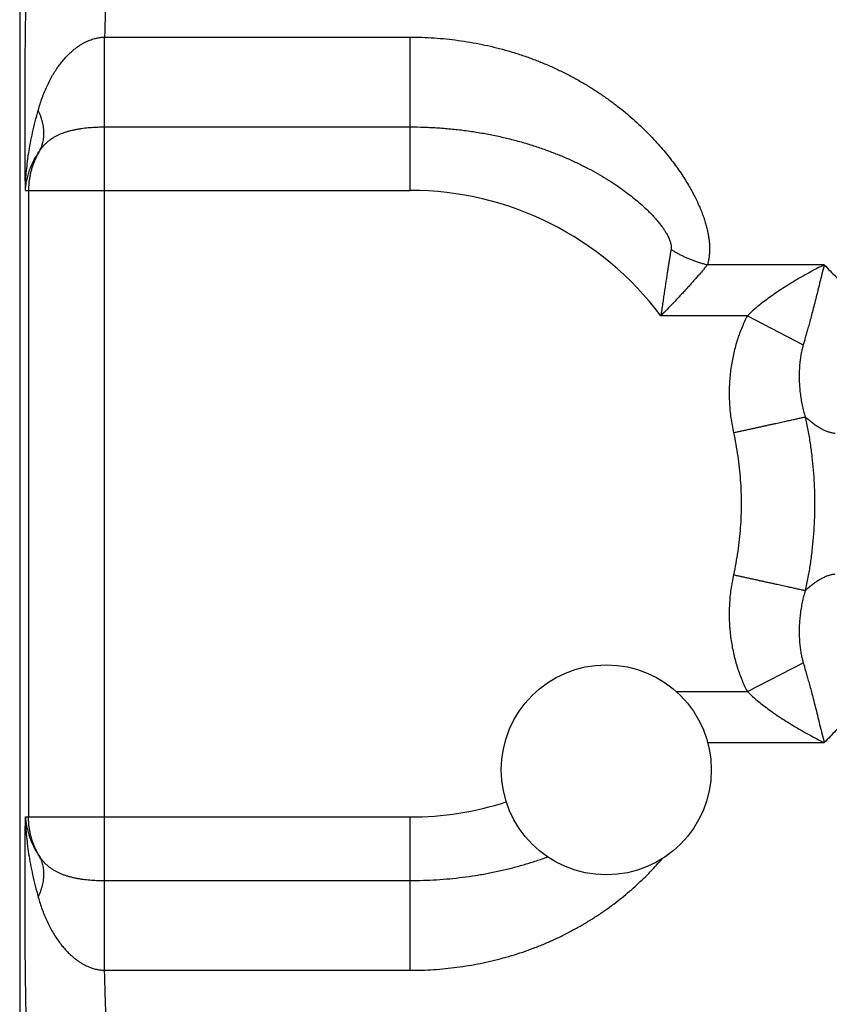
# Model space of a CAD drawing. Header units: inches. Extents: x 0 to 34, y 0 to 22.
# Tile 11 of 111: x 4.955 to 5.366, y 8.532 to 9.032. Entities that reach past the tile are written whole.
import ezdxf

# ---------------------------------------------------------------- set-up
doc = ezdxf.new("R2010")
doc.units = ezdxf.units.IN
doc.header["$LTSCALE"] = 1.87
doc.header["$MEASUREMENT"] = 0
doc.layers.get('0').update_dxf_attribs({"linetype": 'CONTINUOUS'})

msp = doc.modelspace()

# ---------------------------------------------------------------- linework, layer by layer
at = {"color": 7, "linetype": 'CONTINUOUS'}
for p, q in [((4.95531, 9.24856), (4.95531, 5.96592)), ((4.99838, 9.02271), (5.15331, 9.02271)), ((5.15331, 8.94494), (5.15331, 9.02271)), ((4.99833, 8.59486), (4.99833, 8.97717)), ((4.99833, 8.97717), (5.15331, 8.97717)), ((4.95822, 8.94494), (5.15331, 8.94494)), ((4.95978, 8.94494), (4.95978, 8.6271)), ((5.36334, 8.90723), (5.30416, 8.90723)), ((5.32435, 8.88134), (5.28046, 8.88134)), ((5.32435, 8.88134), (5.35268, 8.86666)), ((5.32435, 8.6907), (5.35268, 8.70537)), ((5.28832, 8.6907), (5.32435, 8.6907)), ((5.30424, 8.66481), (5.36334, 8.66481)), ((4.95822, 8.6271), (5.15331, 8.6271)), ((5.15331, 8.54933), (5.15331, 8.6271)), ((4.99833, 8.59486), (5.15331, 8.59486)), ((4.99838, 8.54933), (5.15331, 8.54933))]:
    msp.add_line(p, q, dxfattribs=at)
msp.add_circle((5.25281, 8.65102), 0.05325, dxfattribs=at)
for start, end in [(36.8589, 90), (270, 287.8786)]:
    msp.add_arc((5.15331, 8.78602), 0.15892, start, end, dxfattribs=at)
for points, knots in [([(4.95822, 8.94494), (4.9582, 8.94674), (4.95816, 8.95035), (4.95812, 8.9558), (4.95808, 8.9613), (4.95804, 8.96684), (4.95802, 8.9724), (4.95801, 8.97798), (4.95801, 8.98356), (4.95801, 8.98914), (4.95802, 8.99471), (4.95805, 9.00027), (4.95808, 9.00581), (4.95812, 9.01132), (4.95816, 9.01679), (4.95822, 9.02222), (4.95829, 9.02759), (4.95836, 9.03291), (4.95844, 9.03817), (4.95853, 9.04335), (4.95863, 9.04845), (4.95874, 9.05347), (4.95886, 9.05839), (4.95898, 9.06322), (4.95911, 9.06794), (4.95925, 9.07255), (4.95939, 9.07704), (4.95954, 9.08141), (4.9597, 9.08565), (4.95987, 9.08975), (4.96004, 9.09372), (4.96022, 9.09753), (4.9604, 9.1012), (4.96059, 9.10472), (4.96078, 9.10807), (4.96098, 9.11126), (4.96119, 9.11428), (4.9614, 9.11712), (4.96161, 9.11979), (4.96183, 9.12228), (4.96205, 9.12458), (4.96227, 9.1267), (4.9625, 9.12863), (4.96273, 9.13037), (4.96297, 9.13192), (4.9632, 9.13327), (4.96344, 9.13442), (4.96367, 9.13537), (4.96391, 9.13612), (4.96414, 9.13668), (4.96433, 9.13697), (4.96442, 9.13707)], [0, 0, 0, 0, 0.028035, 0.056371, 0.084954, 0.113729, 0.142638, 0.171622, 0.200626, 0.229617, 0.258569, 0.287455, 0.316236, 0.344865, 0.3733, 0.401503, 0.42944, 0.457077, 0.484378, 0.511308, 0.537831, 0.56391, 0.589509, 0.614591, 0.639125, 0.663084, 0.686441, 0.709162, 0.731212, 0.752556, 0.773166, 0.793024, 0.812109, 0.830395, 0.84785, 0.864449, 0.880169, 0.894992, 0.908904, 0.921885, 0.933921, 0.944995, 0.955094, 0.964205, 0.972321, 0.979435, 0.985538, 0.990627, 0.994712, 0.997815, 1, 1, 1, 1]), ([(5.00439, 9.09711), (5.00428, 9.09703), (5.00408, 9.09679), (5.00383, 9.09633), (5.00357, 9.09569), (5.00332, 9.09489), (5.00307, 9.09391), (5.00281, 9.09277), (5.00257, 9.09146), (5.00232, 9.08998), (5.00208, 9.08834), (5.00184, 9.08654), (5.0016, 9.08459), (5.00137, 9.08247), (5.00115, 9.08021), (5.00092, 9.07779), (5.00071, 9.07523), (5.0005, 9.07254), (5.0003, 9.0697), (5.0001, 9.06673), (4.99992, 9.06364), (4.99973, 9.06042), (4.99956, 9.05708), (4.99939, 9.05363), (4.99924, 9.05008), (4.99909, 9.04643), (4.99895, 9.04268), (4.99881, 9.03884), (4.99869, 9.03491), (4.99858, 9.03091), (4.99847, 9.02684), (4.99841, 9.02409), (4.99838, 9.02271)], [0, 0, 0, 0, 0.005141, 0.01216, 0.021254, 0.032504, 0.045937, 0.061559, 0.079365, 0.099339, 0.121462, 0.145708, 0.172047, 0.200441, 0.230849, 0.26322, 0.297506, 0.333655, 0.371615, 0.411333, 0.452749, 0.495798, 0.540412, 0.58652, 0.634042, 0.68289, 0.732989, 0.78428, 0.836698, 0.890172, 0.944629, 1, 1, 1, 1]), ([(4.96471, 8.9856), (4.965, 8.98665), (4.96563, 8.98875), (4.96669, 8.99185), (4.96786, 8.99489), (4.96914, 8.99783), (4.97052, 9.00065), (4.97199, 9.00332), (4.97352, 9.00582), (4.9751, 9.00812), (4.97671, 9.01021), (4.97832, 9.0121), (4.97991, 9.01377), (4.98147, 9.01524), (4.98296, 9.01651), (4.9844, 9.01762), (4.9858, 9.01857), (4.98715, 9.01939), (4.98845, 9.0201), (4.9897, 9.02069), (4.99089, 9.02119), (4.99204, 9.0216), (4.99315, 9.02194), (4.99423, 9.0222), (4.99529, 9.02241), (4.99633, 9.02257), (4.99736, 9.02267), (4.99804, 9.0227), (4.99838, 9.02271)], [0, 0, 0, 0, 0.061473, 0.122997, 0.184122, 0.244426, 0.303446, 0.360703, 0.415647, 0.467938, 0.517429, 0.563973, 0.607349, 0.647323, 0.684011, 0.717855, 0.749335, 0.77891, 0.806676, 0.832546, 0.856647, 0.879343, 0.901015, 0.921873, 0.942049, 0.961689, 0.980951, 1, 1, 1, 1]), ([(4.99833, 8.97717), (4.99833, 8.97755), (4.99833, 8.97834), (4.99833, 8.97955), (4.99834, 8.98085), (4.99834, 8.98222), (4.99834, 8.98367), (4.99834, 8.98518), (4.99834, 8.98676), (4.99835, 8.9884), (4.99835, 8.99009), (4.99835, 8.99184), (4.99835, 8.99363), (4.99835, 8.99547), (4.99836, 8.99734), (4.99836, 8.99924), (4.99836, 9.00117), (4.99836, 9.00312), (4.99836, 9.00509), (4.99836, 9.00707), (4.99837, 9.00906), (4.99837, 9.01105), (4.99837, 9.01303), (4.99837, 9.01501), (4.99837, 9.01696), (4.99838, 9.0189), (4.99838, 9.02082), (4.99838, 9.02208), (4.99838, 9.02271)], [0, 0, 0, 0, 0.024942, 0.051701, 0.080206, 0.11038, 0.142144, 0.175413, 0.210098, 0.246107, 0.283345, 0.321712, 0.361106, 0.401423, 0.442555, 0.484393, 0.526825, 0.569739, 0.613021, 0.656555, 0.700226, 0.743916, 0.787511, 0.830894, 0.873949, 0.916562, 0.958619, 1, 1, 1, 1]), ([(5.15331, 9.02271), (5.15535, 9.02271), (5.15944, 9.02264), (5.16556, 9.02233), (5.17166, 9.02182), (5.17774, 9.0211), (5.18378, 9.02018), (5.18977, 9.01905), (5.19572, 9.01772), (5.2016, 9.01619), (5.20742, 9.01445), (5.21314, 9.01251), (5.21876, 9.01039), (5.22427, 9.00807), (5.22965, 9.00558), (5.23488, 9.00293), (5.23995, 9.00013), (5.24484, 8.99719), (5.24955, 8.99414), (5.25407, 8.99099), (5.25838, 8.98776), (5.26248, 8.98447), (5.26638, 8.98113), (5.27006, 8.97776), (5.27352, 8.97438), (5.27678, 8.97101), (5.27982, 8.96765), (5.28267, 8.96433), (5.28531, 8.96104), (5.28775, 8.9578), (5.29001, 8.95463), (5.29209, 8.95151), (5.29398, 8.94847), (5.2957, 8.9455), (5.29727, 8.94261), (5.29866, 8.9398), (5.29991, 8.93707), (5.30101, 8.93443), (5.30198, 8.93187), (5.3028, 8.92938), (5.3035, 8.92698), (5.30407, 8.92465), (5.30453, 8.92241), (5.30486, 8.92023), (5.30508, 8.91814), (5.30518, 8.91612), (5.30518, 8.91418), (5.30507, 8.91232), (5.30487, 8.91055), (5.30457, 8.90885), (5.30431, 8.90776), (5.30416, 8.90723)], [0, 0, 0, 0, 0.029252, 0.05848, 0.087681, 0.116856, 0.146002, 0.175114, 0.204179, 0.233191, 0.262133, 0.290968, 0.31966, 0.348169, 0.376445, 0.404433, 0.432077, 0.459322, 0.486111, 0.512388, 0.538106, 0.563221, 0.587691, 0.611485, 0.634577, 0.656945, 0.678573, 0.699448, 0.719561, 0.73891, 0.757499, 0.775335, 0.792427, 0.808792, 0.824448, 0.839413, 0.853711, 0.867372, 0.880425, 0.892892, 0.904809, 0.916217, 0.927152, 0.93763, 0.947669, 0.957297, 0.966536, 0.975398, 0.983907, 0.992101, 1, 1, 1, 1]), ([(4.95822, 8.94494), (4.95824, 8.94635), (4.95834, 8.94927), (4.95865, 8.95379), (4.95915, 8.9586), (4.95984, 8.96364), (4.96074, 8.96891), (4.96185, 8.97435), (4.96317, 8.97994), (4.96417, 8.9837), (4.96471, 8.9856)], [0, 0, 0, 0, 0.102401, 0.212418, 0.329483, 0.453054, 0.582545, 0.717326, 0.856721, 1, 1, 1, 1]), ([(4.96548, 8.96511), (4.96568, 8.96548), (4.96606, 8.96623), (4.96654, 8.96741), (4.96693, 8.96863), (4.96724, 8.96989), (4.96745, 8.9712), (4.96758, 8.97254), (4.96762, 8.97391), (4.96756, 8.97531), (4.96742, 8.97673), (4.96719, 8.97818), (4.96687, 8.97965), (4.96646, 8.98113), (4.96596, 8.98262), (4.96538, 8.98412), (4.96494, 8.98511), (4.96471, 8.9856)], [0, 0, 0, 0, 0.059117, 0.118653, 0.17881, 0.239779, 0.301735, 0.364835, 0.429215, 0.494993, 0.562263, 0.631101, 0.701558, 0.77367, 0.847452, 0.922902, 1, 1, 1, 1]), ([(4.96548, 8.96511), (4.96574, 8.96551), (4.96629, 8.96629), (4.96719, 8.96741), (4.96818, 8.96848), (4.96926, 8.96948), (4.97041, 8.97042), (4.97164, 8.97129), (4.97293, 8.97209), (4.9743, 8.97282), (4.97572, 8.97348), (4.97719, 8.97407), (4.9787, 8.9746), (4.98026, 8.97507), (4.98184, 8.97548), (4.98345, 8.97584), (4.98508, 8.97614), (4.98672, 8.9764), (4.98837, 8.97662), (4.99002, 8.9768), (4.99168, 8.97694), (4.99334, 8.97705), (4.99501, 8.97712), (4.99667, 8.97716), (4.99778, 8.97717), (4.99833, 8.97717)], [0, 0, 0, 0, 0.039125, 0.078574, 0.118386, 0.158617, 0.199321, 0.240538, 0.282309, 0.324655, 0.367583, 0.411076, 0.455093, 0.499582, 0.544463, 0.589654, 0.635073, 0.680635, 0.726262, 0.771919, 0.817586, 0.863253, 0.908898, 0.954488, 1, 1, 1, 1]), ([(5.15331, 8.97717), (5.15571, 8.97717), (5.16049, 8.97709), (5.16765, 8.97673), (5.17476, 8.97614), (5.18179, 8.97531), (5.18873, 8.97426), (5.19556, 8.97298), (5.20224, 8.97149), (5.20877, 8.9698), (5.21512, 8.96792), (5.22126, 8.96585), (5.22719, 8.96363), (5.23287, 8.96127), (5.2383, 8.95878), (5.24345, 8.9562), (5.2483, 8.95355), (5.25284, 8.95086), (5.25706, 8.94815), (5.26094, 8.94547), (5.26449, 8.94283), (5.26769, 8.94028), (5.27055, 8.93782), (5.27309, 8.93548), (5.27531, 8.93328), (5.27723, 8.93123), (5.27889, 8.92933), (5.2803, 8.92758), (5.28148, 8.92598), (5.28246, 8.92452), (5.28328, 8.9232), (5.28393, 8.922), (5.28446, 8.92091), (5.28487, 8.91993), (5.28519, 8.91903), (5.28542, 8.91822), (5.28557, 8.91747), (5.28567, 8.91679), (5.2857, 8.91616), (5.28569, 8.91558), (5.28565, 8.91522), (5.28562, 8.91504)], [0, 0, 0, 0, 0.046593, 0.093055, 0.13929, 0.185205, 0.23071, 0.275718, 0.320132, 0.363851, 0.406771, 0.448794, 0.489824, 0.529754, 0.568462, 0.605821, 0.641697, 0.675953, 0.708455, 0.739075, 0.767709, 0.794266, 0.818713, 0.841029, 0.861257, 0.879469, 0.895752, 0.910246, 0.923091, 0.934433, 0.944436, 0.953256, 0.961034, 0.967901, 0.973992, 0.979442, 0.984362, 0.988813, 0.992858, 0.996564, 1, 1, 1, 1]), ([(4.95822, 8.94494), (4.95828, 8.94578), (4.95845, 8.9475), (4.95889, 8.95007), (4.95952, 8.95265), (4.96033, 8.95523), (4.96133, 8.95779), (4.96253, 8.9603), (4.9639, 8.96276), (4.96493, 8.96434), (4.96548, 8.96511)], [0, 0, 0, 0, 0.117482, 0.237648, 0.360226, 0.484882, 0.611414, 0.739584, 0.869149, 1, 1, 1, 1]), ([(4.96548, 8.96511), (4.96514, 8.96456), (4.96449, 8.96345), (4.96361, 8.96173), (4.96282, 8.95997), (4.96211, 8.95818), (4.96149, 8.95635), (4.96097, 8.95449), (4.96054, 8.95261), (4.9602, 8.9507), (4.95996, 8.94879), (4.95982, 8.94686), (4.95978, 8.94558), (4.95978, 8.94494)], [0, 0, 0, 0, 0.090878, 0.181801, 0.27273, 0.363647, 0.454559, 0.545494, 0.636452, 0.727394, 0.818298, 0.909161, 1, 1, 1, 1]), ([(5.28562, 8.91504), (5.28553, 8.91447), (5.28534, 8.91328), (5.28504, 8.91145), (5.28473, 8.90952), (5.28441, 8.9075), (5.28407, 8.90536), (5.28372, 8.90312), (5.28336, 8.90077), (5.28298, 8.89832), (5.28259, 8.89576), (5.28218, 8.8931), (5.28177, 8.89033), (5.28134, 8.88744), (5.28092, 8.88443), (5.28061, 8.88239), (5.28047, 8.88134)], [0, 0, 0, 0, 0.051606, 0.10588, 0.163004, 0.223142, 0.286448, 0.35301, 0.422764, 0.495617, 0.571516, 0.650469, 0.7326, 0.818113, 0.907195, 1, 1, 1, 1]), ([(5.28562, 8.91504), (5.28613, 8.91472), (5.28716, 8.91408), (5.28875, 8.91316), (5.29037, 8.9123), (5.29202, 8.91148), (5.2937, 8.91071), (5.29541, 8.90999), (5.29713, 8.90932), (5.29887, 8.90871), (5.30062, 8.90816), (5.30238, 8.90766), (5.30356, 8.90737), (5.30416, 8.90723)], [0, 0, 0, 0, 0.089981, 0.180512, 0.271474, 0.362746, 0.454205, 0.545729, 0.637193, 0.728473, 0.819448, 0.909997, 1, 1, 1, 1]), ([(5.30416, 8.90723), (5.30376, 8.90676), (5.30294, 8.9058), (5.30168, 8.90431), (5.30034, 8.90275), (5.29892, 8.90112), (5.29742, 8.89942), (5.29584, 8.89763), (5.29417, 8.89578), (5.29243, 8.89386), (5.29062, 8.89189), (5.28873, 8.88986), (5.28677, 8.88779), (5.28474, 8.88567), (5.28262, 8.88352), (5.2812, 8.88207), (5.28047, 8.88134)], [0, 0, 0, 0, 0.052677, 0.108141, 0.166567, 0.22809, 0.292836, 0.360818, 0.431843, 0.50568, 0.582127, 0.661023, 0.742292, 0.825908, 0.911829, 1, 1, 1, 1]), ([(5.36334, 8.90723), (5.36208, 8.90659), (5.35949, 8.90527), (5.35559, 8.90316), (5.35163, 8.90095), (5.34771, 8.89865), (5.34394, 8.89632), (5.34038, 8.89402), (5.33708, 8.89175), (5.33405, 8.88955), (5.33128, 8.88741), (5.32876, 8.88535), (5.32646, 8.88334), (5.32503, 8.882), (5.32435, 8.88134)], [0, 0, 0, 0, 0.090437, 0.185553, 0.283071, 0.380531, 0.475444, 0.566047, 0.651443, 0.731102, 0.805343, 0.874609, 0.939335, 1, 1, 1, 1]), ([(5.36334, 8.90723), (5.36294, 8.9057), (5.36215, 8.90258), (5.36098, 8.89791), (5.35988, 8.89332), (5.3588, 8.88904), (5.35783, 8.88517), (5.35693, 8.88172), (5.35608, 8.87861), (5.3553, 8.87579), (5.35457, 8.87322), (5.3539, 8.87087), (5.35327, 8.86871), (5.35287, 8.86733), (5.35268, 8.86666)], [0, 0, 0, 0, 0.113319, 0.23003, 0.344376, 0.450787, 0.545314, 0.629713, 0.706251, 0.775817, 0.83916, 0.897096, 0.950421, 1, 1, 1, 1]), ([(5.36334, 8.90723), (5.36434, 8.9062), (5.36629, 8.90417), (5.36916, 8.90116), (5.37194, 8.89824), (5.37461, 8.89542), (5.3772, 8.89271), (5.37971, 8.89011), (5.38214, 8.88764), (5.3845, 8.8853), (5.38679, 8.8831), (5.38902, 8.88105), (5.3912, 8.87915), (5.39332, 8.87742), (5.39539, 8.87585), (5.39741, 8.87446), (5.39939, 8.87325), (5.40133, 8.87221), (5.40322, 8.87136), (5.40508, 8.87069), (5.40689, 8.8702), (5.4081, 8.87), (5.40869, 8.86993)], [0, 0, 0, 0, 0.071987, 0.141802, 0.209381, 0.274661, 0.337584, 0.398122, 0.456269, 0.512023, 0.565349, 0.616196, 0.664553, 0.710456, 0.753955, 0.79511, 0.834003, 0.870759, 0.905551, 0.938549, 0.969959, 1, 1, 1, 1]), ([(5.32435, 8.88134), (5.32386, 8.88041), (5.32292, 8.8785), (5.32162, 8.87554), (5.32041, 8.87246), (5.3193, 8.86927), (5.31831, 8.86596), (5.31744, 8.86257), (5.3167, 8.85909), (5.31609, 8.85553), (5.31562, 8.85192), (5.3153, 8.84825), (5.31512, 8.84453), (5.3151, 8.84079), (5.31523, 8.83703), (5.31551, 8.83327), (5.31594, 8.82952), (5.31653, 8.82577), (5.31702, 8.82328), (5.3173, 8.82204)], [0, 0, 0, 0, 0.05169, 0.104766, 0.159134, 0.214695, 0.271341, 0.328956, 0.387428, 0.446639, 0.506483, 0.566947, 0.628025, 0.689552, 0.751291, 0.813161, 0.875206, 0.937472, 1, 1, 1, 1]), ([(5.35268, 8.86666), (5.35248, 8.866), (5.35211, 8.86458), (5.35162, 8.86232), (5.35121, 8.85985), (5.35089, 8.8572), (5.35068, 8.85439), (5.35058, 8.85145), (5.35062, 8.84841), (5.35079, 8.84532), (5.3511, 8.84219), (5.35155, 8.83907), (5.35214, 8.83598), (5.35284, 8.83297), (5.3534, 8.83101), (5.3537, 8.83004)], [0, 0, 0, 0, 0.056288, 0.11864, 0.186326, 0.258602, 0.334748, 0.414143, 0.496119, 0.579939, 0.664828, 0.750043, 0.834834, 0.918436, 1, 1, 1, 1]), ([(5.3173, 8.82204), (5.31793, 8.82218), (5.31919, 8.82246), (5.32108, 8.82288), (5.32296, 8.82329), (5.32483, 8.8237), (5.32667, 8.8241), (5.3285, 8.82451), (5.33029, 8.8249), (5.33205, 8.82529), (5.33378, 8.82567), (5.33546, 8.82604), (5.3371, 8.82639), (5.33868, 8.82674), (5.34022, 8.82708), (5.34169, 8.8274), (5.3431, 8.82771), (5.34445, 8.82801), (5.34573, 8.82829), (5.34693, 8.82856), (5.34806, 8.8288), (5.34912, 8.82904), (5.35009, 8.82925), (5.35098, 8.82944), (5.35178, 8.82962), (5.3525, 8.82978), (5.35313, 8.82992), (5.35352, 8.83), (5.35369, 8.83004)], [0, 0, 0, 0, 0.052101, 0.104069, 0.155774, 0.207084, 0.257869, 0.308, 0.357351, 0.405795, 0.453212, 0.499479, 0.544481, 0.588102, 0.630233, 0.670768, 0.709602, 0.746638, 0.781782, 0.814944, 0.846042, 0.874997, 0.901734, 0.926187, 0.948292, 0.967994, 0.985243, 1, 1, 1, 1]), ([(5.3537, 8.83004), (5.35418, 8.82782), (5.35509, 8.82336), (5.35622, 8.81663), (5.35712, 8.80986), (5.3578, 8.80307), (5.35826, 8.79626), (5.35848, 8.78944), (5.35848, 8.78261), (5.35826, 8.77578), (5.3578, 8.76897), (5.35712, 8.76218), (5.35622, 8.75541), (5.35509, 8.74868), (5.35418, 8.74422), (5.35369, 8.742)], [0, 0, 0, 0, 0.076869, 0.153771, 0.230685, 0.307608, 0.384541, 0.461479, 0.538417, 0.615352, 0.692284, 0.769212, 0.84614, 0.923068, 1, 1, 1, 1]), ([(5.36889, 8.82163), (5.36832, 8.82169), (5.36718, 8.82188), (5.36549, 8.82235), (5.3638, 8.823), (5.36212, 8.82381), (5.36043, 8.82478), (5.35875, 8.82589), (5.35706, 8.82715), (5.35537, 8.82854), (5.35425, 8.82952), (5.3537, 8.83004)], [0, 0, 0, 0, 0.096774, 0.1958, 0.297891, 0.403654, 0.513543, 0.627916, 0.747029, 0.871059, 1, 1, 1, 1]), ([(5.3173, 8.82204), (5.31772, 8.82009), (5.31851, 8.81616), (5.31949, 8.81021), (5.32025, 8.8042), (5.3208, 8.79816), (5.32113, 8.79209), (5.32124, 8.78601), (5.32113, 8.77993), (5.3208, 8.77387), (5.32025, 8.76783), (5.31949, 8.76183), (5.31851, 8.75588), (5.31772, 8.75195), (5.31729, 8.74999)], [0, 0, 0, 0, 0.082689, 0.165736, 0.249069, 0.332618, 0.416309, 0.50007, 0.583827, 0.667507, 0.751036, 0.834342, 0.917354, 1, 1, 1, 1]), ([(5.31729, 8.74999), (5.31702, 8.74876), (5.31653, 8.74628), (5.31594, 8.74254), (5.31551, 8.73879), (5.31523, 8.73503), (5.3151, 8.73127), (5.31512, 8.72753), (5.3153, 8.72381), (5.31562, 8.72014), (5.31609, 8.71652), (5.31669, 8.71297), (5.31744, 8.70949), (5.31831, 8.70609), (5.3193, 8.70279), (5.3204, 8.69959), (5.32161, 8.6965), (5.32292, 8.69354), (5.32386, 8.69163), (5.32435, 8.6907)], [0, 0, 0, 0, 0.062358, 0.124504, 0.18647, 0.248295, 0.310018, 0.371555, 0.432665, 0.493175, 0.55306, 0.61229, 0.670767, 0.728384, 0.785036, 0.840618, 0.895032, 0.948187, 1, 1, 1, 1]), ([(5.31729, 8.74999), (5.31793, 8.74986), (5.31919, 8.74958), (5.32108, 8.74916), (5.32296, 8.74875), (5.32483, 8.74834), (5.32667, 8.74793), (5.3285, 8.74753), (5.33029, 8.74714), (5.33205, 8.74675), (5.33378, 8.74637), (5.33546, 8.746), (5.3371, 8.74564), (5.33868, 8.74529), (5.34022, 8.74496), (5.34169, 8.74463), (5.3431, 8.74432), (5.34445, 8.74403), (5.34573, 8.74375), (5.34693, 8.74348), (5.34806, 8.74323), (5.34912, 8.743), (5.35009, 8.74279), (5.35098, 8.74259), (5.35178, 8.74242), (5.3525, 8.74226), (5.35313, 8.74212), (5.35352, 8.74204), (5.35369, 8.742)], [0, 0, 0, 0, 0.0521, 0.104069, 0.155773, 0.207083, 0.257868, 0.308, 0.357351, 0.405796, 0.453213, 0.499481, 0.544484, 0.588106, 0.630238, 0.670773, 0.709607, 0.746644, 0.781788, 0.814951, 0.846049, 0.875003, 0.90174, 0.926192, 0.948297, 0.967998, 0.985247, 1, 1, 1, 1]), ([(5.35369, 8.742), (5.35425, 8.74251), (5.35536, 8.7435), (5.35706, 8.74489), (5.35874, 8.74614), (5.36043, 8.74726), (5.36212, 8.74823), (5.3638, 8.74904), (5.36549, 8.74969), (5.36718, 8.75016), (5.36832, 8.75035), (5.36889, 8.75041)], [0, 0, 0, 0, 0.128822, 0.252758, 0.371884, 0.486332, 0.596308, 0.702127, 0.804245, 0.903268, 1, 1, 1, 1]), ([(5.3537, 8.742), (5.3534, 8.74103), (5.35285, 8.73907), (5.35214, 8.73605), (5.35156, 8.73297), (5.35111, 8.72984), (5.3508, 8.72671), (5.35062, 8.72362), (5.35059, 8.72059), (5.35068, 8.71765), (5.35089, 8.71485), (5.35121, 8.71219), (5.35162, 8.70973), (5.35211, 8.70747), (5.35248, 8.70604), (5.35268, 8.70537)], [0, 0, 0, 0, 0.081516, 0.165123, 0.249976, 0.335273, 0.420224, 0.504058, 0.585977, 0.66524, 0.741227, 0.813367, 0.880998, 0.943435, 1, 1, 1, 1]), ([(5.35268, 8.70537), (5.35287, 8.70471), (5.35326, 8.70334), (5.35389, 8.70119), (5.35456, 8.69884), (5.35529, 8.69626), (5.35607, 8.69343), (5.35693, 8.6903), (5.35784, 8.68683), (5.35882, 8.68293), (5.35991, 8.67863), (5.36101, 8.67403), (5.36216, 8.66939), (5.36295, 8.66632), (5.36334, 8.66481)], [0, 0, 0, 0, 0.049108, 0.102264, 0.160261, 0.223838, 0.293746, 0.3707, 0.455596, 0.550781, 0.657981, 0.772763, 0.888922, 1, 1, 1, 1]), ([(5.40869, 8.70211), (5.4081, 8.70204), (5.4069, 8.70184), (5.40508, 8.70135), (5.40323, 8.70068), (5.40133, 8.69983), (5.3994, 8.6988), (5.39742, 8.69758), (5.3954, 8.69619), (5.39333, 8.69463), (5.39121, 8.69289), (5.38903, 8.691), (5.3868, 8.68895), (5.38451, 8.68675), (5.38215, 8.68441), (5.37972, 8.68193), (5.37721, 8.67934), (5.37462, 8.67662), (5.37194, 8.6738), (5.36917, 8.67088), (5.36629, 8.66787), (5.36434, 8.66584), (5.36334, 8.66481)], [0, 0, 0, 0, 0.030027, 0.061413, 0.094382, 0.129132, 0.165863, 0.20474, 0.245879, 0.289359, 0.33524, 0.383585, 0.434426, 0.487756, 0.543537, 0.601734, 0.662328, 0.725276, 0.790547, 0.858111, 0.92794, 1, 1, 1, 1]), ([(5.32435, 8.6907), (5.32503, 8.69004), (5.32646, 8.6887), (5.32875, 8.6867), (5.33127, 8.68463), (5.33404, 8.6825), (5.33706, 8.6803), (5.34035, 8.67804), (5.3439, 8.67574), (5.34766, 8.67342), (5.35156, 8.67113), (5.35553, 8.66891), (5.35945, 8.6668), (5.36206, 8.66545), (5.36335, 8.66481)], [0, 0, 0, 0, 0.060548, 0.125171, 0.19434, 0.26848, 0.34802, 0.433258, 0.523616, 0.618135, 0.715181, 0.812562, 0.908151, 1, 1, 1, 1]), ([(4.96442, 8.43497), (4.96433, 8.43507), (4.96414, 8.43536), (4.96391, 8.43591), (4.96367, 8.43667), (4.96344, 8.43762), (4.9632, 8.43877), (4.96297, 8.44012), (4.96273, 8.44166), (4.9625, 8.4434), (4.96227, 8.44533), (4.96205, 8.44745), (4.96183, 8.44976), (4.96161, 8.45225), (4.9614, 8.45492), (4.96119, 8.45776), (4.96098, 8.46078), (4.96078, 8.46397), (4.96059, 8.46732), (4.9604, 8.47083), (4.96022, 8.4745), (4.96004, 8.47832), (4.95987, 8.48228), (4.9597, 8.48639), (4.95954, 8.49063), (4.95939, 8.49499), (4.95925, 8.49949), (4.95911, 8.50409), (4.95898, 8.50882), (4.95886, 8.51364), (4.95874, 8.51857), (4.95863, 8.52358), (4.95853, 8.52868), (4.95844, 8.53387), (4.95836, 8.53912), (4.95829, 8.54444), (4.95822, 8.54981), (4.95816, 8.55524), (4.95812, 8.56071), (4.95808, 8.56622), (4.95805, 8.57176), (4.95802, 8.57732), (4.95801, 8.58289), (4.95801, 8.58847), (4.95801, 8.59405), (4.95802, 8.59963), (4.95804, 8.60519), (4.95808, 8.61072), (4.95812, 8.61623), (4.95816, 8.62168), (4.9582, 8.6253), (4.95822, 8.6271)], [0, 0, 0, 0, 0.002185, 0.005287, 0.00937, 0.014458, 0.020559, 0.02767, 0.035783, 0.044892, 0.054989, 0.066063, 0.078102, 0.091088, 0.105003, 0.119828, 0.135547, 0.152144, 0.169597, 0.187881, 0.206965, 0.226825, 0.247438, 0.26878, 0.290824, 0.313538, 0.33689, 0.36085, 0.385388, 0.410472, 0.436068, 0.462142, 0.48866, 0.515587, 0.542887, 0.570524, 0.59846, 0.626661, 0.655094, 0.68372, 0.712497, 0.741381, 0.770334, 0.799325, 0.828329, 0.857311, 0.886218, 0.914995, 0.943586, 0.971938, 1, 1, 1, 1]), ([(4.95822, 8.6271), (4.95824, 8.62569), (4.95834, 8.62277), (4.95865, 8.61824), (4.95915, 8.61343), (4.95984, 8.60838), (4.96074, 8.60312), (4.96185, 8.59768), (4.96317, 8.59209), (4.96417, 8.58833), (4.96471, 8.58644)], [0, 0, 0, 0, 0.102451, 0.21254, 0.329681, 0.453314, 0.582831, 0.717586, 0.856889, 1, 1, 1, 1]), ([(4.95822, 8.6271), (4.95828, 8.62625), (4.95845, 8.62454), (4.95889, 8.62197), (4.95952, 8.61939), (4.96033, 8.6168), (4.96133, 8.61425), (4.96252, 8.61173), (4.9639, 8.60928), (4.96493, 8.6077), (4.96548, 8.60693)], [0, 0, 0, 0, 0.117519, 0.237689, 0.360249, 0.484884, 0.611402, 0.739559, 0.869125, 1, 1, 1, 1]), ([(4.96548, 8.60693), (4.96514, 8.60747), (4.96449, 8.60859), (4.96361, 8.6103), (4.96282, 8.61206), (4.96211, 8.61386), (4.96149, 8.61569), (4.96097, 8.61755), (4.96054, 8.61943), (4.9602, 8.62133), (4.95996, 8.62325), (4.95982, 8.62517), (4.95978, 8.62646), (4.95978, 8.6271)], [0, 0, 0, 0, 0.090878, 0.181801, 0.27273, 0.363647, 0.454559, 0.545494, 0.636452, 0.727394, 0.818298, 0.909161, 1, 1, 1, 1]), ([(4.96471, 8.58644), (4.96494, 8.58693), (4.96538, 8.58792), (4.96596, 8.58942), (4.96646, 8.59091), (4.96687, 8.59239), (4.96719, 8.59386), (4.96742, 8.5953), (4.96756, 8.59673), (4.96762, 8.59813), (4.96758, 8.5995), (4.96745, 8.60084), (4.96724, 8.60215), (4.96693, 8.60341), (4.96654, 8.60463), (4.96606, 8.60581), (4.96568, 8.60656), (4.96548, 8.60693)], [0, 0, 0, 0, 0.077098, 0.152548, 0.226329, 0.298441, 0.368899, 0.437736, 0.505006, 0.570784, 0.635165, 0.698265, 0.760221, 0.82119, 0.881347, 0.940882, 1, 1, 1, 1]), ([(4.96548, 8.60693), (4.96574, 8.60653), (4.96629, 8.60575), (4.96719, 8.60463), (4.96818, 8.60356), (4.96926, 8.60256), (4.97041, 8.60162), (4.97164, 8.60075), (4.97294, 8.59995), (4.9743, 8.59922), (4.97572, 8.59856), (4.97719, 8.59796), (4.97871, 8.59743), (4.98026, 8.59697), (4.98184, 8.59656), (4.98345, 8.5962), (4.98508, 8.59589), (4.98672, 8.59563), (4.98837, 8.59542), (4.99003, 8.59524), (4.99169, 8.5951), (4.99335, 8.59499), (4.99501, 8.59492), (4.99667, 8.59487), (4.99778, 8.59486), (4.99833, 8.59486)], [0, 0, 0, 0, 0.03913, 0.078584, 0.118403, 0.158642, 0.199355, 0.240578, 0.282353, 0.324702, 0.367634, 0.41113, 0.45515, 0.499645, 0.544543, 0.58976, 0.63521, 0.6808, 0.726448, 0.772113, 0.817777, 0.863427, 0.909037, 0.954569, 1, 1, 1, 1]), ([(5.15331, 8.59486), (5.15555, 8.59486), (5.16003, 8.59493), (5.16674, 8.59525), (5.17339, 8.59577), (5.17999, 8.59649), (5.18652, 8.59742), (5.19294, 8.59854), (5.19926, 8.59985), (5.20543, 8.60135), (5.21146, 8.60301), (5.21733, 8.60484), (5.22116, 8.60617), (5.22304, 8.60687)], [0, 0, 0, 0, 0.094612, 0.188988, 0.282956, 0.376354, 0.469028, 0.560811, 0.651509, 0.740932, 0.828921, 0.915327, 1, 1, 1, 1]), ([(5.15331, 8.54933), (5.15529, 8.54933), (5.15926, 8.54939), (5.16521, 8.54968), (5.17116, 8.55017), (5.17709, 8.55085), (5.183, 8.55173), (5.18888, 8.5528), (5.1947, 8.55407), (5.20048, 8.55554), (5.20618, 8.5572), (5.2118, 8.55905), (5.21733, 8.56109), (5.22276, 8.56331), (5.22806, 8.5657), (5.23322, 8.56824), (5.23824, 8.57094), (5.24309, 8.57377), (5.24777, 8.57672), (5.25227, 8.57976), (5.25657, 8.5829), (5.26067, 8.58609), (5.26458, 8.58934), (5.26828, 8.59263), (5.27178, 8.59594), (5.2751, 8.59926), (5.27821, 8.60258), (5.2802, 8.60482), (5.28116, 8.60594)], [0, 0, 0, 0, 0.041214, 0.082527, 0.123906, 0.165321, 0.206743, 0.248145, 0.289502, 0.330789, 0.371973, 0.413021, 0.453898, 0.494539, 0.534872, 0.574825, 0.614323, 0.653292, 0.691653, 0.729323, 0.766222, 0.802294, 0.837506, 0.871828, 0.905247, 0.937755, 0.969341, 1, 1, 1, 1]), ([(4.99838, 8.54933), (4.99838, 8.54996), (4.99838, 8.55122), (4.99838, 8.55314), (4.99837, 8.55507), (4.99837, 8.55703), (4.99837, 8.55901), (4.99837, 8.56099), (4.99837, 8.56298), (4.99836, 8.56497), (4.99836, 8.56695), (4.99836, 8.56892), (4.99836, 8.57087), (4.99836, 8.5728), (4.99836, 8.5747), (4.99835, 8.57657), (4.99835, 8.57841), (4.99835, 8.5802), (4.99835, 8.58194), (4.99835, 8.58364), (4.99834, 8.58528), (4.99834, 8.58686), (4.99834, 8.58837), (4.99834, 8.58981), (4.99834, 8.59119), (4.99833, 8.59248), (4.99833, 8.5937), (4.99833, 8.59449), (4.99833, 8.59486)], [0, 0, 0, 0, 0.041386, 0.083445, 0.126058, 0.169114, 0.212496, 0.256091, 0.299782, 0.343452, 0.386985, 0.430266, 0.47318, 0.515612, 0.557449, 0.59858, 0.638897, 0.67829, 0.716657, 0.753894, 0.789903, 0.824587, 0.857856, 0.889619, 0.919794, 0.948298, 0.975057, 1, 1, 1, 1]), ([(4.96471, 8.58644), (4.965, 8.58538), (4.96563, 8.58329), (4.96669, 8.58019), (4.96786, 8.57716), (4.96914, 8.57421), (4.97052, 8.57139), (4.97199, 8.56872), (4.97352, 8.56623), (4.9751, 8.56393), (4.9767, 8.56184), (4.97831, 8.55995), (4.9799, 8.55828), (4.98145, 8.55681), (4.98295, 8.55554), (4.98439, 8.55443), (4.98578, 8.55348), (4.98714, 8.55266), (4.98844, 8.55195), (4.98969, 8.55135), (4.99089, 8.55086), (4.99203, 8.55044), (4.99314, 8.55011), (4.99422, 8.54984), (4.99528, 8.54963), (4.99633, 8.54948), (4.99736, 8.54937), (4.99804, 8.54934), (4.99838, 8.54933)], [0, 0, 0, 0, 0.061371, 0.122837, 0.18395, 0.244284, 0.303337, 0.360597, 0.415509, 0.467742, 0.517174, 0.563673, 0.607008, 0.646944, 0.683604, 0.717448, 0.748969, 0.778627, 0.806475, 0.832389, 0.856491, 0.879167, 0.900815, 0.921659, 0.941839, 0.961511, 0.98084, 1, 1, 1, 1]), ([(5.00439, 8.47493), (5.00428, 8.47501), (5.00408, 8.47525), (5.00383, 8.47571), (5.00357, 8.47635), (5.00332, 8.47715), (5.00307, 8.47813), (5.00281, 8.47927), (5.00257, 8.48058), (5.00232, 8.48206), (5.00208, 8.4837), (5.00184, 8.4855), (5.0016, 8.48745), (5.00137, 8.48957), (5.00115, 8.49183), (5.00093, 8.49424), (5.00071, 8.4968), (5.0005, 8.4995), (5.0003, 8.50233), (5.0001, 8.5053), (4.99992, 8.5084), (4.99973, 8.51161), (4.99956, 8.51495), (4.99939, 8.5184), (4.99924, 8.52195), (4.99909, 8.52561), (4.99895, 8.52936), (4.99881, 8.5332), (4.99869, 8.53713), (4.99858, 8.54113), (4.99847, 8.54521), (4.99841, 8.54795), (4.99838, 8.54933)], [0, 0, 0, 0, 0.005141, 0.01216, 0.021253, 0.032502, 0.045939, 0.061569, 0.079385, 0.099366, 0.12149, 0.14573, 0.172055, 0.200431, 0.230819, 0.263175, 0.297451, 0.333597, 0.371559, 0.411279, 0.452694, 0.49574, 0.540348, 0.586446, 0.633964, 0.682827, 0.732964, 0.784305, 0.836769, 0.890268, 0.944709, 1, 1, 1, 1])]:
    msp.add_open_spline(points, degree=3, knots=knots, dxfattribs=at)

doc.saveas('drawing.dxf')
